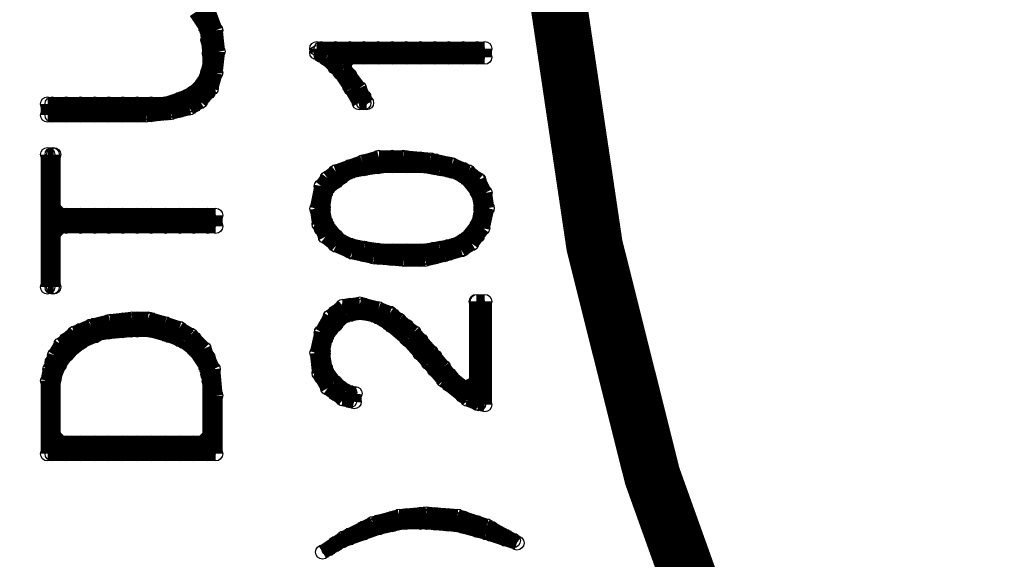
# Model space of a CAD drawing. Extents: x 97 to 162, y 100 to 201.
# Tile 25 of 47: x 137.89 to 141.36, y 138.72 to 140.63. Entities that reach past the tile are written whole.
import ezdxf

# ---------------------------------------------------------------- set-up
doc = ezdxf.new("R2010")
doc.units = 0
doc.layers.get('0').update_dxf_attribs({"linetype": 'CONTINUOUS'})
doc.layers.add('C-MASK_GBR', color=7, linetype='CONTINUOUS')
doc.layers.add('C-SILK_GBR', color=6, linetype='CONTINUOUS')

# ---------------------------------------------------------------- blocks, each defined once
blk = doc.blocks.new('ROUND_2')
blk.add_circle((0, 0), 0.025)

msp = doc.modelspace()

# ---------------------------------------------------------------- linework, layer by layer
at = {"layer": 'C-MASK_GBR', "const_width": 0.199898}
msp.add_lwpolyline([(147.951952, 154.795474, 0.8105196), (143.23187, 129.20345)], format="xyb", dxfattribs=at)
msp.add_lwpolyline([(139.749784, 141.500098, 1), (156.85008, 141.500098, 1)], format="xyb", close=True, dxfattribs=at)
at = {"layer": 'C-SILK_GBR', "const_width": 0.199898}
msp.add_lwpolyline([(147.951952, 154.795474, 0.8105196), (143.23187, 129.20345)], format="xyb", dxfattribs=at)
msp.add_lwpolyline([(139.749784, 141.500098, 1), (156.85008, 141.500098, 1)], format="xyb", close=True, dxfattribs=at)
at = {"layer": 'C-SILK_GBR', "const_width": 0.050038}
for points in [[(138.506454, 140.656818), (138.542268, 140.603224)], [(138.549888, 140.55852), (138.549888, 140.660882)], [(138.57732, 140.592302), (138.552936, 140.657072)], [(138.542268, 140.603224), (138.546332, 140.592048)], [(138.546332, 140.592048), (138.555222, 140.511784)], [(138.585448, 140.51788), (138.57732, 140.592302)], [(138.555222, 140.511784), (138.555476, 140.50899)], [(138.555476, 140.50899), (138.555476, 140.464286)], [(138.577066, 140.442442), (138.585448, 140.51788)], [(139.526772, 140.527786), (138.933936, 140.527786)], [(138.933936, 140.527786), (138.933936, 140.513308)], [(138.933936, 140.513308), (138.966448, 140.49375)], [(138.949938, 140.503656), (138.949938, 140.527786)], [(138.999976, 140.461238), (138.999976, 140.527786)], [(139.0269, 140.472414), (139.051792, 140.497306)], [(139.050014, 140.497306), (139.050014, 140.527786)], [(139.051792, 140.497306), (139.526772, 140.497306)], [(139.100052, 140.497306), (139.100052, 140.527786)], [(139.15009, 140.497306), (139.15009, 140.527786)], [(139.199874, 140.497306), (139.199874, 140.527786)], [(139.249912, 140.497306), (139.249912, 140.527786)], [(139.29995, 140.497306), (139.29995, 140.527786)], [(139.349988, 140.497306), (139.349988, 140.527786)], [(139.400026, 140.497306), (139.400026, 140.527786)], [(139.450064, 140.497306), (139.450064, 140.527786)], [(139.500102, 140.497306), (139.500102, 140.527786)], [(139.526772, 140.497306), (139.526772, 140.527786)], [(138.555476, 140.464286), (138.553444, 140.454888)], [(138.966448, 140.49375), (138.971274, 140.48994)], [(138.971274, 140.48994), (139.015978, 140.445236)], [(139.031726, 140.457428), (139.0269, 140.472414)], [(138.553444, 140.454888), (138.535664, 140.410438)], [(138.549888, 140.373354), (138.549888, 140.445998)], [(138.561318, 140.38707), (138.577066, 140.442442)], [(139.015978, 140.445236), (139.019026, 140.441426)], [(139.019026, 140.441426), (139.05484, 140.388086)], [(139.08405, 140.387578), (139.031726, 140.457428)], [(139.050014, 140.394944), (139.050014, 140.433044)], [(138.530076, 140.402056), (138.503406, 140.375132)], [(138.535664, 140.410438), (138.530076, 140.402056)], [(138.496802, 140.37056), (138.461242, 140.352526)], [(138.503406, 140.375132), (138.496802, 140.37056)], [(138.500104, 140.327126), (138.500104, 140.372338)], [(138.52271, 140.340588), (138.561318, 140.38707)], [(139.05484, 140.388086), (139.055602, 140.386562)], [(139.055602, 140.386562), (139.08405, 140.336524)], [(139.10945, 140.336524), (139.08405, 140.387578)], [(139.100052, 140.336524), (139.100052, 140.355828)], [(138.396472, 140.332206), (137.983976, 140.332206)], [(137.983976, 140.332206), (137.983976, 140.292836)], [(137.999978, 140.292836), (137.999978, 140.332206)], [(138.050016, 140.292836), (138.050016, 140.332206)], [(138.100054, 140.292836), (138.100054, 140.332206)], [(138.150092, 140.292836), (138.150092, 140.332206)], [(138.199876, 140.292836), (138.199876, 140.332206)], [(138.249914, 140.292836), (138.249914, 140.332206)], [(138.299952, 140.292836), (138.299952, 140.332206)], [(138.34999, 140.294614), (138.34999, 140.332206)], [(138.404346, 140.333476), (138.396472, 140.332206)], [(138.400028, 140.299694), (138.400028, 140.33246)], [(138.45794, 140.351256), (138.404346, 140.333476)], [(138.450066, 140.309346), (138.450066, 140.348716)], [(138.461242, 140.352526), (138.45794, 140.351256)], [(138.484864, 140.317982), (138.52271, 140.340588)], [(139.08405, 140.336524), (139.10945, 140.336524)], [(137.983976, 140.292836), (138.332718, 140.292836)], [(138.332718, 140.292836), (138.418824, 140.301472)], [(138.418824, 140.301472), (138.484864, 140.317982)], [(138.005312, 140.153644), (137.983976, 140.153644)], [(137.983976, 140.153644), (137.983976, 139.685776)], [(137.999978, 139.685776), (137.999978, 140.153644)], [(138.005312, 139.96416), (138.005312, 140.153644)], [(139.095226, 140.126974), (139.001246, 140.092938)], [(139.153392, 140.143738), (139.095226, 140.126974)], [(139.100052, 140.10386), (139.100052, 140.128498)], [(139.10183, 140.104114), (139.164314, 140.113258)], [(139.15009, 140.110972), (139.15009, 140.142722)], [(139.238228, 140.143738), (139.153392, 140.143738)], [(139.164314, 140.113258), (139.16787, 140.113512)], [(139.16787, 140.113512), (139.310618, 140.113512)], [(139.199874, 140.113512), (139.199874, 140.143738)], [(139.333732, 140.135102), (139.238228, 140.143738)], [(139.249912, 140.113512), (139.249912, 140.142722)], [(139.29995, 140.113512), (139.29995, 140.13815)], [(139.310618, 140.113512), (139.314936, 140.113004)], [(139.314936, 140.113004), (139.368276, 140.104114)], [(139.410186, 140.118084), (139.333732, 140.135102)], [(139.349988, 140.107162), (139.349988, 140.131546)], [(139.400026, 140.097764), (139.400026, 140.12037)], [(139.467336, 140.093446), (139.410186, 140.118084)], [(139.001246, 140.092938), (138.971528, 140.070586)], [(138.999976, 140.057632), (138.999976, 140.091922)], [(139.020042, 140.07338), (139.046966, 140.091414)], [(139.046966, 140.091414), (139.055856, 140.09497)], [(139.050014, 140.093192), (139.050014, 140.110718)], [(139.055856, 140.09497), (139.10056, 140.10386)], [(139.10056, 140.10386), (139.10183, 140.104114)], [(139.368276, 140.104114), (139.369292, 140.10386)], [(139.369292, 140.10386), (139.413742, 140.09497)], [(139.413742, 140.09497), (139.420092, 140.092938)], [(139.420092, 140.092938), (139.455906, 140.075158)], [(139.450064, 140.077952), (139.450064, 140.101066)], [(139.505182, 140.063474), (139.467336, 140.093446)], [(138.971528, 140.070586), (138.950192, 140.042138)], [(138.97356, 140.03655), (139.018264, 140.07211)], [(139.018264, 140.07211), (139.020042, 140.07338)], [(139.455906, 140.075158), (139.464288, 140.0683)], [(139.464288, 140.0683), (139.499848, 140.023596)], [(139.500102, 140.023596), (139.500102, 140.067538)], [(139.527534, 140.018262), (139.505182, 140.063474)], [(138.950192, 140.042138), (138.93419, 139.962636)], [(138.949938, 139.892532), (138.949938, 140.041376)], [(138.95578, 139.967462), (138.96467, 140.021056)], [(138.96467, 140.021056), (138.97356, 140.03655)], [(139.499848, 140.023596), (139.504928, 140.012928)], [(139.504928, 140.012928), (139.513818, 139.968224)], [(139.535408, 139.964414), (139.527534, 140.018262)], [(138.030458, 139.939268), (138.005312, 139.96416)], [(138.576812, 139.939268), (138.030458, 139.939268)], [(138.050016, 139.899898), (138.050016, 139.939268)], [(138.100054, 139.899898), (138.100054, 139.939268)], [(138.150092, 139.899898), (138.150092, 139.939268)], [(138.199876, 139.899898), (138.199876, 139.939268)], [(138.249914, 139.899898), (138.249914, 139.939268)], [(138.299952, 139.899898), (138.299952, 139.939268)], [(138.34999, 139.899898), (138.34999, 139.939268)], [(138.400028, 139.899898), (138.400028, 139.939268)], [(138.450066, 139.899898), (138.450066, 139.939268)], [(138.500104, 139.899898), (138.500104, 139.939268)], [(138.549888, 139.899898), (138.549888, 139.939268)], [(138.576812, 139.899898), (138.576812, 139.939268)], [(138.93419, 139.962636), (138.942064, 139.908534)], [(138.955272, 139.963398), (138.95578, 139.967462)], [(138.95578, 139.958572), (138.955272, 139.963398)], [(138.96467, 139.913868), (138.95578, 139.958572)], [(139.513818, 139.958572), (139.504928, 139.913868)], [(139.513818, 139.968224), (139.514326, 139.963398)], [(139.514326, 139.963398), (139.513818, 139.958572)], [(139.51966, 139.893548), (139.535408, 139.964414)], [(138.942064, 139.908534), (138.96467, 139.863322)], [(138.96975, 139.9032), (138.96467, 139.913868)], [(139.504928, 139.913868), (139.499848, 139.9032)], [(138.005312, 139.875006), (138.030458, 139.899898)], [(138.005312, 139.685776), (138.005312, 139.875006)], [(138.030458, 139.899898), (138.576812, 139.899898)], [(139.005564, 139.858496), (138.96975, 139.9032)], [(139.499848, 139.9032), (139.464288, 139.858496)], [(139.480798, 139.839192), (139.51966, 139.893548)], [(139.500102, 139.866116), (139.500102, 139.9032)], [(138.96467, 139.863322), (139.002262, 139.83335)], [(138.999976, 139.835128), (138.999976, 139.865354)], [(139.013692, 139.851638), (139.005564, 139.858496)], [(139.049506, 139.833858), (139.013692, 139.851638)], [(139.455906, 139.851638), (139.420092, 139.833858)], [(139.44346, 139.81684), (139.480798, 139.839192)], [(139.450064, 139.82065), (139.450064, 139.848844)], [(139.464288, 139.858496), (139.455906, 139.851638)], [(139.002262, 139.83335), (139.059412, 139.808712)], [(139.055856, 139.831826), (139.049506, 139.833858)], [(139.050014, 139.812776), (139.050014, 139.833604)], [(139.10056, 139.822682), (139.055856, 139.831826)], [(139.059412, 139.808712), (139.135866, 139.791694)], [(139.100052, 139.799822), (139.100052, 139.822936)], [(139.10183, 139.822682), (139.10056, 139.822682)], [(139.164314, 139.813538), (139.10183, 139.822682)], [(139.15009, 139.790678), (139.15009, 139.81557)], [(139.16787, 139.813284), (139.164314, 139.813538)], [(139.310618, 139.813284), (139.16787, 139.813284)], [(139.199874, 139.78636), (139.199874, 139.813284)], [(139.249912, 139.783058), (139.249912, 139.813284)], [(139.29995, 139.783058), (139.29995, 139.813284)], [(139.314936, 139.813792), (139.310618, 139.813284)], [(139.368276, 139.822682), (139.314936, 139.813792)], [(139.31646, 139.783058), (139.384532, 139.800076)], [(139.349988, 139.79144), (139.349988, 139.819634)], [(139.369292, 139.822682), (139.368276, 139.822682)], [(139.413742, 139.831826), (139.369292, 139.822682)], [(139.384532, 139.800076), (139.44346, 139.81684)], [(139.400026, 139.804394), (139.400026, 139.829032)], [(139.420092, 139.833858), (139.413742, 139.831826)], [(139.135866, 139.791694), (139.24026, 139.783058)], [(139.24026, 139.783058), (139.31646, 139.783058)], [(137.983976, 139.685776), (138.005312, 139.685776)], [(139.526772, 139.634722), (139.496546, 139.634722)], [(139.496546, 139.634722), (139.496546, 139.347448)], [(139.500102, 139.275312), (139.500102, 139.634722)], [(139.526772, 139.269724), (139.526772, 139.634722)], [(139.026392, 139.617958), (138.981942, 139.581128)], [(138.999976, 139.554204), (138.999976, 139.596114)], [(139.086082, 139.625578), (139.026392, 139.617958)], [(139.038076, 139.586208), (139.082526, 139.595098)], [(139.050014, 139.588494), (139.050014, 139.621006)], [(139.082526, 139.595098), (139.092432, 139.595098)], [(139.151106, 139.609068), (139.086082, 139.625578)], [(139.092432, 139.595098), (139.137136, 139.586208)], [(139.100052, 139.593574), (139.100052, 139.622022)], [(139.15009, 139.580112), (139.15009, 139.609576)], [(139.191238, 139.59332), (139.151106, 139.609068)], [(139.22375, 139.568682), (139.191238, 139.59332)], [(138.204448, 139.564618), (138.13663, 139.5476)], [(138.199876, 139.526772), (138.199876, 139.563602)], [(138.281664, 139.573254), (138.204448, 139.564618)], [(138.249914, 139.531344), (138.249914, 139.569698)], [(138.339322, 139.573254), (138.281664, 139.573254)], [(138.299952, 139.533884), (138.299952, 139.573254)], [(138.397996, 139.55649), (138.339322, 139.573254)], [(138.34999, 139.532868), (138.34999, 139.570206)], [(138.448542, 139.539726), (138.397996, 139.55649)], [(138.981942, 139.581128), (138.950446, 139.525756)], [(138.998452, 139.552426), (139.025122, 139.57935)], [(139.025122, 139.57935), (139.038076, 139.586208)], [(139.137136, 139.586208), (139.14501, 139.58316)], [(139.14501, 139.58316), (139.189714, 139.556236)], [(139.189714, 139.556236), (139.193016, 139.553696)], [(139.199874, 139.547854), (139.199874, 139.586716)], [(139.275312, 139.525756), (139.22375, 139.568682)], [(138.079226, 139.523216), (138.031728, 139.483592)], [(138.13663, 139.5476), (138.079226, 139.523216)], [(138.100054, 139.489434), (138.100054, 139.532106)], [(138.109706, 139.496292), (138.17219, 139.522962)], [(138.150092, 139.51331), (138.150092, 139.550902)], [(138.17219, 139.522962), (138.17981, 139.524994)], [(138.17981, 139.524994), (138.278108, 139.533884)], [(138.278108, 139.533884), (138.280394, 139.533884)], [(138.280394, 139.533884), (138.342878, 139.533884)], [(138.342878, 139.533884), (138.349736, 139.532868)], [(138.349736, 139.532868), (138.41222, 139.515088)], [(138.400028, 139.518644), (138.400028, 139.555728)], [(138.488166, 139.51585), (138.448542, 139.539726)], [(138.450066, 139.500102), (138.450066, 139.53871)], [(138.950446, 139.525756), (138.93419, 139.453112)], [(138.949938, 139.368276), (138.949938, 139.523978)], [(138.969242, 139.514072), (138.996166, 139.549886)], [(138.996166, 139.549886), (138.998452, 139.552426)], [(139.193016, 139.553696), (139.2555, 139.500356)], [(139.249912, 139.504928), (139.249912, 139.546838)], [(139.336272, 139.45616), (139.275312, 139.525756)], [(138.050016, 139.445746), (138.050016, 139.498832)], [(138.059414, 139.456922), (138.104118, 139.492736)], [(138.104118, 139.492736), (138.109706, 139.496292)], [(138.41222, 139.515088), (138.41476, 139.514326)], [(138.41476, 139.514326), (138.45921, 139.496546)], [(138.45921, 139.496546), (138.465052, 139.493244)], [(138.465052, 139.493244), (138.500612, 139.46632)], [(138.536172, 139.467844), (138.488166, 139.51585)], [(138.500104, 139.467082), (138.500104, 139.503912)], [(138.95578, 139.459462), (138.96467, 139.503912)], [(138.96467, 139.503912), (138.969242, 139.514072)], [(139.2555, 139.500356), (139.25804, 139.497816)], [(139.25804, 139.497816), (139.329414, 139.417552)], [(139.29995, 139.450572), (139.29995, 139.497562)], [(138.031728, 139.483592), (138.008614, 139.44473)], [(138.028172, 139.41679), (138.055096, 139.452604)], [(138.055096, 139.452604), (138.059414, 139.456922)], [(138.500612, 139.46632), (138.506454, 139.460224)], [(138.506454, 139.460224), (138.542268, 139.40663)], [(138.56843, 139.395454), (138.536172, 139.467844)], [(138.93419, 139.453112), (138.942064, 139.381992)], [(138.955272, 139.454382), (138.95578, 139.459462)], [(138.95578, 139.450318), (138.955272, 139.454382)], [(139.380468, 139.403328), (139.336272, 139.45616)], [(138.008614, 139.44473), (137.992104, 139.395454)], [(137.999978, 139.096496), (137.999978, 139.419076)], [(138.549888, 139.37742), (138.549888, 139.436602)], [(138.96467, 139.396724), (138.95578, 139.450318)], [(139.329414, 139.417552), (139.329668, 139.417044)], [(139.349988, 139.393422), (139.349988, 139.43965)], [(137.992104, 139.395454), (137.983976, 139.35456)], [(138.00709, 139.366498), (138.025124, 139.410948)], [(138.025124, 139.410948), (138.028172, 139.41679)], [(138.542268, 139.40663), (138.545824, 139.39774)], [(138.545824, 139.39774), (138.554968, 139.353036)], [(138.576812, 139.30249), (138.56843, 139.395454)], [(138.969242, 139.385802), (138.96467, 139.396724)], [(138.996166, 139.350242), (138.969242, 139.385802)], [(139.329668, 139.417044), (139.381738, 139.356338)], [(139.406884, 139.368022), (139.380468, 139.403328)], [(137.983976, 139.35456), (137.983976, 139.096496)], [(138.005312, 139.3571), (138.00709, 139.366498)], [(138.005312, 139.160758), (138.005312, 139.3571)], [(138.554968, 139.353036), (138.555476, 139.34821)], [(138.555476, 139.34821), (138.555476, 139.160758)], [(138.942064, 139.381992), (138.972544, 139.328652)], [(139.000992, 139.345162), (138.996166, 139.350242)], [(139.381738, 139.356338), (139.46632, 139.288774)], [(139.400026, 139.34186), (139.400026, 139.377166)], [(139.411202, 139.36345), (139.406884, 139.368022)], [(139.455906, 139.32789), (139.411202, 139.36345)], [(138.972544, 139.328652), (139.026646, 139.290044)], [(138.999976, 139.309094), (138.999976, 139.345924)], [(139.036806, 139.318492), (139.000992, 139.345162)], [(139.046966, 139.31392), (139.036806, 139.318492)], [(139.069064, 139.309348), (139.046966, 139.31392)], [(139.050014, 139.284202), (139.050014, 139.313158)], [(139.450064, 139.301728), (139.450064, 139.332462)], [(139.496546, 139.347448), (139.455906, 139.32789)], [(138.576812, 139.096496), (138.576812, 139.30249)], [(139.026646, 139.290044), (139.065762, 139.280392)], [(139.065762, 139.280392), (139.069064, 139.309348)], [(139.46632, 139.288774), (139.504928, 139.27328)], [(139.504928, 139.27328), (139.526772, 139.269724)], [(138.030458, 139.135612), (138.005312, 139.160758)], [(138.555476, 139.160758), (138.53033, 139.135612)], [(138.549888, 139.096496), (138.549888, 139.145264)], [(138.53033, 139.135612), (138.030458, 139.135612)], [(138.050016, 139.096496), (138.050016, 139.135612)], [(138.100054, 139.096496), (138.100054, 139.135612)], [(138.150092, 139.096496), (138.150092, 139.135612)], [(138.199876, 139.096496), (138.199876, 139.135612)], [(138.249914, 139.096496), (138.249914, 139.135612)], [(138.299952, 139.096496), (138.299952, 139.135612)], [(138.34999, 139.096496), (138.34999, 139.135612)], [(138.400028, 139.096496), (138.400028, 139.135612)], [(138.450066, 139.096496), (138.450066, 139.135612)], [(138.500104, 139.096496), (138.500104, 139.135612)], [(137.983976, 139.096496), (138.576812, 139.096496)], [(139.225782, 138.876278), (139.132056, 138.850624)], [(139.199874, 138.846306), (139.199874, 138.869166)], [(139.319762, 138.88466), (139.225782, 138.876278)], [(139.249912, 138.854434), (139.249912, 138.87831)], [(139.29995, 138.854434), (139.29995, 138.882882)], [(139.43076, 138.876278), (139.319762, 138.88466)], [(139.349988, 138.852148), (139.349988, 138.882374)], [(139.400026, 138.84783), (139.400026, 138.878564)], [(139.532868, 138.842242), (139.43076, 138.876278)], [(139.450064, 138.84021), (139.450064, 138.869674)], [(139.02563, 138.790426), (139.150598, 138.83513)], [(139.132056, 138.850624), (139.028678, 138.798808)], [(139.100052, 138.817096), (139.100052, 138.834622)], [(139.15009, 138.834876), (139.15009, 138.85545)], [(139.150598, 138.83513), (139.153392, 138.835892)], [(139.153392, 138.835892), (139.23391, 138.853926)], [(139.23391, 138.853926), (139.239244, 138.854434)], [(139.239244, 138.854434), (139.319762, 138.854434)], [(139.319762, 138.854434), (139.321794, 138.854434)], [(139.321794, 138.854434), (139.428982, 138.845544)], [(139.428982, 138.845544), (139.4333, 138.844782)], [(139.4333, 138.844782), (139.531598, 138.817858)], [(139.500102, 138.826494), (139.500102, 138.853164)], [(139.627864, 138.790426), (139.532868, 138.842242)], [(139.549886, 138.811762), (139.549886, 138.832844)], [(139.028678, 138.798808), (138.95451, 138.749532)], [(139.050014, 138.799316), (139.050014, 138.809476)], [(139.531598, 138.817858), (139.532868, 138.81735)], [(139.532868, 138.81735), (139.64031, 138.78179)], [(139.599924, 138.794998), (139.599924, 138.805412)], [(138.95451, 138.749532), (138.976862, 138.761724)], [(138.976862, 138.761724), (139.021058, 138.788394)], [(138.999976, 138.775694), (138.999976, 138.779758)], [(139.021058, 138.788394), (139.02563, 138.790426)], [(139.64031, 138.78179), (139.627864, 138.790426)]]:
    msp.add_lwpolyline(points, dxfattribs=at)

# ---------------------------------------------------------------- block references
at = {"layer": 'C-SILK_GBR'}
for p in [(138.542268, 140.603224), (138.546332, 140.592048), (138.57732, 140.592302), (138.549888, 140.55852), (138.555222, 140.511784), (138.555476, 140.50899), (138.585448, 140.51788), (138.585448, 140.51788), (138.933936, 140.527786), (138.933936, 140.513308), (138.949938, 140.527786), (138.949938, 140.503656), (138.999976, 140.527786), (139.050014, 140.527786), (139.050014, 140.497306), (139.051792, 140.497306), (139.100052, 140.527786), (139.100052, 140.497306), (139.15009, 140.527786), (139.15009, 140.497306), (139.199874, 140.527786), (139.199874, 140.497306), (139.249912, 140.527786), (139.249912, 140.497306), (139.29995, 140.527786), (139.29995, 140.497306), (139.349988, 140.527786), (139.349988, 140.497306), (139.400026, 140.527786), (139.400026, 140.497306), (139.450064, 140.527786), (139.450064, 140.497306), (139.500102, 140.527786), (139.500102, 140.497306), (139.526772, 140.527786), (139.526772, 140.527786), (139.526772, 140.497306), (138.555476, 140.464286), (138.966448, 140.49375), (138.971274, 140.48994), (138.999976, 140.461238), (139.0269, 140.472414), (138.549888, 140.445998), (138.553444, 140.454888), (138.577066, 140.442442), (139.015978, 140.445236), (139.019026, 140.441426), (139.031726, 140.457428), (139.050014, 140.433044), (138.530076, 140.402056), (138.535664, 140.410438), (139.050014, 140.394944), (138.496802, 140.37056), (138.500104, 140.372338), (138.503406, 140.375132), (138.549888, 140.373354), (138.561318, 140.38707), (139.05484, 140.388086), (139.055602, 140.386562), (139.08405, 140.387578), (139.100052, 140.355828), (137.983976, 140.332206), (137.999978, 140.332206), (138.050016, 140.332206), (138.100054, 140.332206), (138.150092, 140.332206), (138.199876, 140.332206), (138.249914, 140.332206), (138.299952, 140.332206), (138.34999, 140.332206), (138.396472, 140.332206), (138.400028, 140.33246), (138.404346, 140.333476), (138.450066, 140.348716), (138.45794, 140.351256), (138.461242, 140.352526), (138.500104, 140.327126), (138.52271, 140.340588), (139.08405, 140.336524), (139.100052, 140.336524), (139.10945, 140.336524), (137.983976, 140.292836), (137.999978, 140.292836), (138.050016, 140.292836), (138.100054, 140.292836), (138.150092, 140.292836), (138.199876, 140.292836), (138.249914, 140.292836), (138.299952, 140.292836), (138.332718, 140.292836), (138.34999, 140.294614), (138.400028, 140.299694), (138.418824, 140.301472), (138.450066, 140.309346), (138.484864, 140.317982), (137.983976, 140.153644), (137.999978, 140.153644), (138.005312, 140.153644), (139.095226, 140.126974), (139.100052, 140.128498), (139.15009, 140.142722), (139.153392, 140.143738), (139.164314, 140.113258), (139.16787, 140.113512), (139.199874, 140.143738), (139.199874, 140.113512), (139.238228, 140.143738), (139.249912, 140.142722), (139.249912, 140.113512), (139.29995, 140.13815), (139.29995, 140.113512), (139.310618, 140.113512), (139.314936, 140.113004), (139.333732, 140.135102), (139.349988, 140.131546), (139.400026, 140.12037), (139.410186, 140.118084), (138.999976, 140.091922), (139.001246, 140.092938), (139.046966, 140.091414), (139.050014, 140.110718), (139.050014, 140.093192), (139.055856, 140.09497), (139.100052, 140.10386), (139.10056, 140.10386), (139.10183, 140.104114), (139.15009, 140.110972), (139.349988, 140.107162), (139.368276, 140.104114), (139.369292, 140.10386), (139.400026, 140.097764), (139.413742, 140.09497), (139.420092, 140.092938), (139.450064, 140.101066), (139.450064, 140.077952), (139.467336, 140.093446), (138.971528, 140.070586), (138.999976, 140.057632), (139.018264, 140.07211), (139.020042, 140.07338), (139.455906, 140.075158), (139.464288, 140.0683), (139.500102, 140.067538), (139.505182, 140.063474), (138.949938, 140.041376), (138.950192, 140.042138), (138.96467, 140.021056), (138.97356, 140.03655), (139.499848, 140.023596), (139.500102, 140.023596), (139.504928, 140.012928), (139.527534, 140.018262), (138.005312, 139.96416), (138.030458, 139.939268), (138.050016, 139.939268), (138.100054, 139.939268), (138.150092, 139.939268), (138.199876, 139.939268), (138.249914, 139.939268), (138.299952, 139.939268), (138.34999, 139.939268), (138.400028, 139.939268), (138.450066, 139.939268), (138.500104, 139.939268), (138.549888, 139.939268), (138.576812, 139.939268), (138.576812, 139.939268), (138.93419, 139.962636), (138.955272, 139.963398), (138.95578, 139.967462), (138.95578, 139.958572), (139.513818, 139.968224), (139.513818, 139.958572), (139.514326, 139.963398), (139.514326, 139.963398), (139.535408, 139.964414), (139.535408, 139.964414), (138.942064, 139.908534), (138.96467, 139.913868), (139.504928, 139.913868), (138.005312, 139.875006), (138.030458, 139.899898), (138.050016, 139.899898), (138.100054, 139.899898), (138.150092, 139.899898), (138.199876, 139.899898), (138.249914, 139.899898), (138.299952, 139.899898), (138.34999, 139.899898), (138.400028, 139.899898), (138.450066, 139.899898), (138.500104, 139.899898), (138.549888, 139.899898), (138.576812, 139.899898), (138.949938, 139.892532), (138.96975, 139.9032), (139.499848, 139.9032), (139.500102, 139.9032), (139.51966, 139.893548), (138.96467, 139.863322), (138.999976, 139.865354), (138.999976, 139.835128), (139.005564, 139.858496), (139.013692, 139.851638), (139.013692, 139.851638), (139.450064, 139.848844), (139.455906, 139.851638), (139.464288, 139.858496), (139.480798, 139.839192), (139.500102, 139.866116), (139.002262, 139.83335), (139.049506, 139.833858), (139.050014, 139.833604), (139.050014, 139.812776), (139.055856, 139.831826), (139.059412, 139.808712), (139.100052, 139.822936), (139.100052, 139.799822), (139.10056, 139.822682), (139.10183, 139.822682), (139.15009, 139.81557), (139.164314, 139.813538), (139.16787, 139.813284), (139.199874, 139.813284), (139.249912, 139.813284), (139.29995, 139.813284), (139.310618, 139.813284), (139.314936, 139.813792), (139.349988, 139.819634), (139.368276, 139.822682), (139.369292, 139.822682), (139.384532, 139.800076), (139.400026, 139.829032), (139.400026, 139.804394), (139.413742, 139.831826), (139.420092, 139.833858), (139.44346, 139.81684), (139.450064, 139.82065), (139.135866, 139.791694), (139.15009, 139.790678), (139.199874, 139.78636), (139.24026, 139.783058), (139.249912, 139.783058), (139.29995, 139.783058), (139.31646, 139.783058), (139.349988, 139.79144), (137.983976, 139.685776), (137.999978, 139.685776), (138.005312, 139.685776), (139.496546, 139.634722), (139.500102, 139.634722), (139.526772, 139.634722), (139.526772, 139.634722), (138.999976, 139.596114), (139.026392, 139.617958), (139.050014, 139.621006), (139.082526, 139.595098), (139.086082, 139.625578), (139.092432, 139.595098), (139.100052, 139.622022), (139.100052, 139.593574), (139.15009, 139.609576), (139.151106, 139.609068), (139.151106, 139.609068), (139.191238, 139.59332), (138.199876, 139.563602), (138.204448, 139.564618), (138.249914, 139.569698), (138.281664, 139.573254), (138.299952, 139.573254), (138.339322, 139.573254), (138.34999, 139.570206), (138.397996, 139.55649), (138.981942, 139.581128), (139.025122, 139.57935), (139.038076, 139.586208), (139.050014, 139.588494), (139.137136, 139.586208), (139.14501, 139.58316), (139.15009, 139.580112), (139.189714, 139.556236), (139.199874, 139.586716), (139.22375, 139.568682), (138.079226, 139.523216), (138.100054, 139.532106), (138.13663, 139.5476), (138.150092, 139.550902), (138.17219, 139.522962), (138.17981, 139.524994), (138.199876, 139.526772), (138.249914, 139.531344), (138.278108, 139.533884), (138.280394, 139.533884), (138.299952, 139.533884), (138.342878, 139.533884), (138.349736, 139.532868), (138.34999, 139.532868), (138.400028, 139.555728), (138.448542, 139.539726), (138.450066, 139.53871), (138.949938, 139.523978), (138.950446, 139.525756), (138.996166, 139.549886), (138.998452, 139.552426), (138.999976, 139.554204), (139.193016, 139.553696), (139.199874, 139.547854), (139.249912, 139.546838), (139.275312, 139.525756), (138.050016, 139.498832), (138.100054, 139.489434), (138.104118, 139.492736), (138.109706, 139.496292), (138.150092, 139.51331), (138.400028, 139.518644), (138.41222, 139.515088), (138.41476, 139.514326), (138.450066, 139.500102), (138.45921, 139.496546), (138.465052, 139.493244), (138.488166, 139.51585), (138.500104, 139.503912), (138.96467, 139.503912), (138.969242, 139.514072), (139.249912, 139.504928), (139.2555, 139.500356), (139.25804, 139.497816), (139.29995, 139.497562), (138.031728, 139.483592), (138.055096, 139.452604), (138.059414, 139.456922), (138.500104, 139.467082), (138.500612, 139.46632), (138.506454, 139.460224), (138.536172, 139.467844), (138.93419, 139.453112), (138.955272, 139.454382), (138.95578, 139.459462), (139.336272, 139.45616), (137.999978, 139.419076), (138.008614, 139.44473), (138.050016, 139.445746), (138.549888, 139.436602), (138.95578, 139.450318), (139.29995, 139.450572), (139.329414, 139.417552), (139.349988, 139.43965), (137.992104, 139.395454), (138.025124, 139.410948), (138.028172, 139.41679), (138.542268, 139.40663), (138.545824, 139.39774), (138.56843, 139.395454), (138.96467, 139.396724), (138.969242, 139.385802), (139.329668, 139.417044), (139.349988, 139.393422), (139.380468, 139.403328), (137.983976, 139.35456), (138.005312, 139.3571), (138.00709, 139.366498), (138.549888, 139.37742), (138.554968, 139.353036), (138.555476, 139.34821), (138.555476, 139.34821), (138.942064, 139.381992), (138.949938, 139.368276), (138.996166, 139.350242), (139.381738, 139.356338), (139.400026, 139.377166), (139.406884, 139.368022), (139.411202, 139.36345), (138.972544, 139.328652), (138.999976, 139.345924), (139.000992, 139.345162), (139.036806, 139.318492), (139.046966, 139.31392), (139.050014, 139.313158), (139.400026, 139.34186), (139.450064, 139.332462), (139.455906, 139.32789), (139.496546, 139.347448), (139.496546, 139.347448), (138.576812, 139.30249), (138.576812, 139.30249), (138.999976, 139.309094), (139.026646, 139.290044), (139.050014, 139.284202), (139.065762, 139.280392), (139.069064, 139.309348), (139.450064, 139.301728), (139.46632, 139.288774), (139.500102, 139.275312), (139.504928, 139.27328), (139.526772, 139.269724), (138.005312, 139.160758), (138.549888, 139.145264), (138.555476, 139.160758), (138.030458, 139.135612), (138.050016, 139.135612), (138.100054, 139.135612), (138.150092, 139.135612), (138.199876, 139.135612), (138.249914, 139.135612), (138.299952, 139.135612), (138.34999, 139.135612), (138.400028, 139.135612), (138.450066, 139.135612), (138.500104, 139.135612), (138.53033, 139.135612), (137.983976, 139.096496), (137.999978, 139.096496), (138.050016, 139.096496), (138.100054, 139.096496), (138.150092, 139.096496), (138.199876, 139.096496), (138.249914, 139.096496), (138.299952, 139.096496), (138.34999, 139.096496), (138.400028, 139.096496), (138.450066, 139.096496), (138.500104, 139.096496), (138.549888, 139.096496), (138.576812, 139.096496), (139.199874, 138.869166), (139.225782, 138.876278), (139.249912, 138.87831), (139.29995, 138.882882), (139.319762, 138.88466), (139.349988, 138.882374), (139.400026, 138.878564), (139.43076, 138.876278), (139.450064, 138.869674), (139.100052, 138.834622), (139.132056, 138.850624), (139.15009, 138.85545), (139.15009, 138.834876), (139.150598, 138.83513), (139.153392, 138.835892), (139.199874, 138.846306), (139.23391, 138.853926), (139.239244, 138.854434), (139.249912, 138.854434), (139.29995, 138.854434), (139.319762, 138.854434), (139.321794, 138.854434), (139.349988, 138.852148), (139.400026, 138.84783), (139.428982, 138.845544), (139.4333, 138.844782), (139.4333, 138.844782), (139.450064, 138.84021), (139.500102, 138.853164), (139.500102, 138.826494), (139.532868, 138.842242), (139.549886, 138.832844), (139.028678, 138.798808), (139.050014, 138.809476), (139.050014, 138.799316), (139.100052, 138.817096), (139.531598, 138.817858), (139.532868, 138.81735), (139.549886, 138.811762), (139.599924, 138.805412), (139.599924, 138.794998), (138.976862, 138.761724), (138.999976, 138.779758), (138.999976, 138.775694), (139.021058, 138.788394), (139.02563, 138.790426), (139.627864, 138.790426), (139.64031, 138.78179), (139.64031, 138.78179), (138.95451, 138.749532)]:
    msp.add_blockref('ROUND_2', p, dxfattribs=at)

doc.saveas('drawing.dxf')
